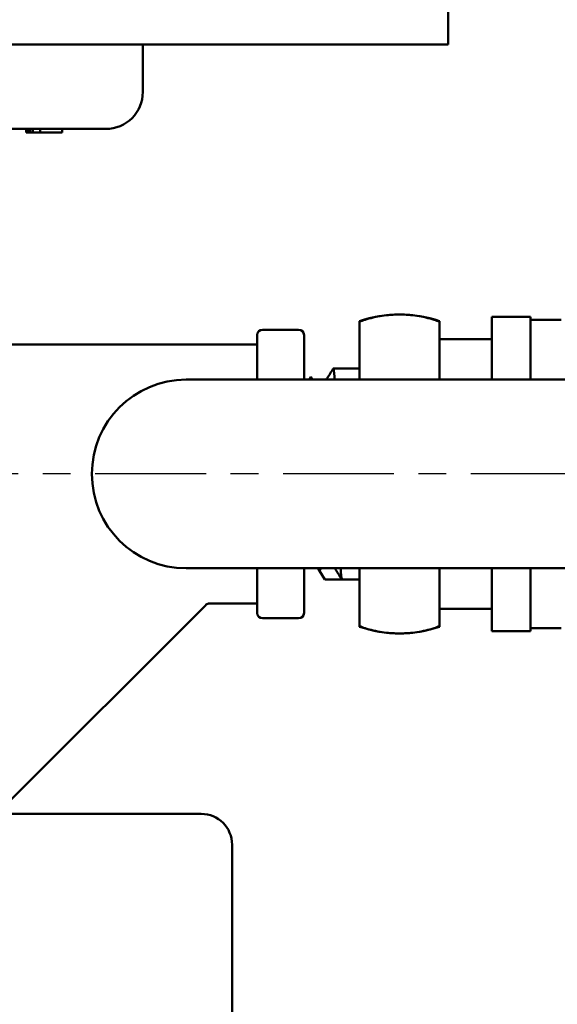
# Model space of a CAD drawing. Header units: inches. Extents: x 0.1 to 33.9, y 0.6 to 21.4.
# Tile 9 of 82: x 10.2 to 12.4, y 3.5 to 7.5. Entities that reach past the tile are written whole.
import ezdxf

# ---------------------------------------------------------------- set-up
doc = ezdxf.new("R2010")
doc.units = ezdxf.units.IN
doc.header["$MEASUREMENT"] = 0
doc.linetypes.add('CHAIN', pattern=[0.7087, 0.4724, -0.0591, 0.1181, -0.0591])
for name, color, linetype, lineweight in [('Centerline (ANSI)', 7, 'Continuous', 25), ('Dimension (ANSI)', 7, 'Continuous', 25), ('Visible (ANSI)', 7, 'Continuous', 50)]:
    doc.layers.add(name, color=color, linetype=linetype, lineweight=lineweight)
doc.styles.add('Note Text (ANSI)', font='tahoma.ttf')
doc.dimstyles.new('Default (ANSI)', dxfattribs={"dimtxt": 0.12, "dimasz": 0.098425, "dimexe": 0.125, "dimexo": 0.0625, "dimgap": 0.031496, "dimtad": 0, "dimtih": 1, "dimtoh": 1, "dimrnd": 1e-08, "dimzin": 4, "dimdsep": 46, "dimtxsty": 'Note Text (ANSI)', "dimcen": 0.09, "dimdle": 0.393701, "dimclrd": 256, "dimclre": 256, "dimclrt": 256, "dimadec": 0, "dimazin": 1, "dimtfac": 1, "dimtofl": 0, "dimtmove": 0, "dimatfit": 3, "dimfxl": 1, "dimtolj": 1, "dimtzin": 4, "dimlwd": -1, "dimlwe": -1, "dimarcsym": 0})

# ---------------------------------------------------------------- blocks, each defined once
blk = doc.blocks.new('*D7')
at = {"layer": 'Defpoints', "color": 0, "transparency": 16777216}
for p in [(9.9454, 11.5564), (17.6262, 11.5564), (17.8161, 5.6379)]:
    blk.add_point(p, dxfattribs=at)
at = {"layer": 'Dimension (ANSI)', "transparency": 16777216}
for p, q in [((10.0079, 11.5564), (17.7512, 11.5564)), ((17.6262, 11.4579), (17.6262, 8.6911)), ((17.6262, 5.7363), (17.6262, 8.5031))]:
    blk.add_line(p, q, dxfattribs=at)
for points in [[(17.6098, 11.4579), (17.6426, 11.4579), (17.6262, 11.5564)], [(17.6098, 5.7363), (17.6426, 5.7363), (17.6262, 5.6379)]]:
    blk.add_solid(points, dxfattribs=at)
at = {"layer": 'Dimension (ANSI)', "transparency": 16777216, "insert": (17.4746, 8.6596), "char_height": 0.12, "attachment_point": 1, "style": 'Note Text (ANSI)'}
blk.add_mtext('\\A1;5.92', dxfattribs=at)
blk = doc.blocks.new('*D8')
at = {"layer": 'Defpoints', "color": 0, "transparency": 16777216}
for p in [(9.9454, 11.5564), (18.5, 11.5564), (16.9252, 4.5759)]:
    blk.add_point(p, dxfattribs=at)
at = {"layer": 'Dimension (ANSI)', "transparency": 16777216}
for p, q in [((10.0079, 11.5564), (18.625, 11.5564)), ((18.5, 11.4579), (18.5, 8.1604)), ((18.5, 4.6743), (18.5, 7.9719)), ((16.9877, 4.5759), (18.625, 4.5759))]:
    blk.add_line(p, q, dxfattribs=at)
for points in [[(18.4836, 11.4579), (18.5164, 11.4579), (18.5, 11.5564)], [(18.4836, 4.6743), (18.5164, 4.6743), (18.5, 4.5759)]]:
    blk.add_solid(points, dxfattribs=at)
at = {"layer": 'Dimension (ANSI)', "transparency": 16777216, "insert": (18.3463, 8.1289), "char_height": 0.12, "attachment_point": 1, "style": 'Note Text (ANSI)'}
blk.add_mtext('\\A1;6.98', dxfattribs=at)

msp = doc.modelspace()

# ---------------------------------------------------------------- linework, layer by layer
at = {"layer": 'Centerline (ANSI)', "linetype": 'CHAIN', "ltscale": 0.952448}
msp.add_line((17.8161, 5.6379), (5.9769, 5.6379), dxfattribs=at)
at = {"layer": 'Visible (ANSI)'}
for p, q in [((11.9362, 7.5799), (11.9362, 7.3799)), ((11.8006, 7.3799), (8.6459, 7.3799)), ((10.698, 7.1869), (10.698, 7.3799)), ((11.9362, 7.3799), (11.8006, 7.3799)), ((10.548, 7.0369), (8.5979, 7.0369)), ((10.2241, 7.0369), (10.2241, 7.0219)), ((10.2241, 7.0369), (10.2241, 7.0219)), ((10.2293, 7.0369), (10.2293, 7.0219)), ((10.2299, 7.0369), (10.2299, 7.0219)), ((10.2341, 7.0369), (10.2341, 7.0219)), ((10.2351, 7.0369), (10.2351, 7.0219)), ((10.2362, 7.0369), (10.2362, 7.0219)), ((10.2369, 7.0369), (10.2369, 7.0219)), ((10.2375, 7.0369), (10.2375, 7.0219)), ((10.2391, 7.0369), (10.2391, 7.0219)), ((10.241, 7.0369), (10.241, 7.0219)), ((10.2412, 7.0369), (10.2412, 7.0219)), ((10.2519, 7.0369), (10.2519, 7.0219)), ((10.2817, 7.0369), (10.2817, 7.0219)), ((10.3705, 7.0369), (10.3705, 7.0219)), ((10.2242, 7.0219), (10.2241, 7.0219)), ((10.2241, 7.0219), (10.2241, 7.0219)), ((10.2293, 7.0219), (10.2242, 7.0219)), ((10.2299, 7.0219), (10.2293, 7.0219)), ((10.23, 7.0219), (10.2299, 7.0219)), ((10.2341, 7.0219), (10.23, 7.0219)), ((10.2351, 7.0219), (10.2341, 7.0219)), ((10.2362, 7.0219), (10.2351, 7.0219)), ((10.2369, 7.0219), (10.2362, 7.0219)), ((10.2375, 7.0219), (10.2369, 7.0219)), ((10.2391, 7.0219), (10.2375, 7.0219)), ((10.241, 7.0219), (10.2391, 7.0219)), ((10.2412, 7.0219), (10.241, 7.0219)), ((10.2519, 7.0219), (10.2412, 7.0219)), ((10.2412, 7.0219), (10.2412, 7.0219)), ((10.2817, 7.0219), (10.2519, 7.0219)), ((10.2889, 7.0219), (10.2817, 7.0219)), ((10.2964, 7.0219), (10.2889, 7.0219)), ((10.3324, 7.0219), (10.2964, 7.0219)), ((10.3705, 7.0219), (10.3324, 7.0219)), ((12.1144, 6.0204), (12.1144, 6.2754)), ((12.1144, 6.2754), (12.2706, 6.2754)), ((12.2706, 6.0204), (12.2706, 6.2754)), ((11.5769, 6.2572), (11.5769, 6.2546)), ((11.5769, 6.0204), (11.5769, 6.2546)), ((11.9019, 6.2546), (11.9019, 6.2572)), ((11.9019, 6.2546), (11.9019, 6.0204)), ((12.2706, 6.2629), (12.3956, 6.2629)), ((11.1619, 6.0204), (11.1619, 6.2011)), ((11.1836, 6.2229), (11.3301, 6.2229)), ((11.3519, 6.2011), (11.3519, 6.0204)), ((9.3519, 6.1629), (11.1619, 6.1629)), ((11.9019, 6.1847), (12.1144, 6.1847)), ((11.3751, 6.0235), (11.3793, 6.0301)), ((11.3803, 6.0301), (11.3837, 6.0248)), ((11.4712, 6.066), (11.5769, 6.066)), ((10.8737, 6.0204), (13.3407, 6.0204)), ((13.3407, 5.2554), (10.8737, 5.2554)), ((11.1619, 5.0746), (11.1619, 5.2554)), ((11.3519, 5.2554), (11.3519, 5.0746)), ((11.4143, 5.245), (11.4101, 5.2516)), ((11.4148, 5.2446), (11.4181, 5.25)), ((11.4365, 5.2097), (11.4148, 5.2446)), ((11.4181, 5.25), (11.4215, 5.2554)), ((11.5769, 5.0211), (11.5769, 5.2554)), ((11.9019, 5.2554), (11.9019, 5.0211)), ((12.1144, 5.0004), (12.1144, 5.2554)), ((12.2706, 5.0004), (12.2706, 5.2554)), ((11.5058, 5.2097), (11.4365, 5.2097)), ((11.5058, 5.2097), (11.5769, 5.2097)), ((10.9684, 5.1129), (11.1619, 5.1129)), ((10.1302, 4.2838), (10.953, 5.1065)), ((11.9019, 5.091), (12.1144, 5.091)), ((11.1836, 5.0529), (11.3301, 5.0529)), ((11.5769, 5.0211), (11.5769, 5.0185)), ((11.9019, 5.0185), (11.9019, 5.0211)), ((12.1144, 5.0004), (12.2706, 5.0004)), ((12.2706, 5.0129), (12.3956, 5.0129)), ((10.1541, 4.2599), (10.935, 4.2599)), ((11.06, 4.1349), (11.06, 3.2599))]:
    msp.add_line(p, q, dxfattribs=at)
for centre, radius, start, end in [((10.548, 7.1869), 0.15, 270, 0), ((11.7394, 5.7844), 0.5, 71.0344, 108.9656), ((11.1836, 6.2011), 0.0218, 90, 180), ((11.3301, 6.2011), 0.0218, 0, 90), ((10.8737, 5.6379), 0.3825, 90, 270), ((11.1836, 5.0746), 0.0218, 180, 270), ((11.3301, 5.0746), 0.0218, 270, 0), ((11.7394, 5.4914), 0.5, 251.0344, 288.9656), ((10.935, 4.1349), 0.125, 0, 90)]:
    msp.add_arc(centre, radius, start, end, dxfattribs=at)
for points, knots in [([(11.9019, 6.2546), (11.8945, 6.2577), (11.8869, 6.2605), (11.8693, 6.2663), (11.8578, 6.2696), (11.8337, 6.2752), (11.8212, 6.2776), (11.7882, 6.2824), (11.7617, 6.2844), (11.7171, 6.2844), (11.6906, 6.2824), (11.6575, 6.2776), (11.6451, 6.2752), (11.621, 6.2696), (11.6095, 6.2663), (11.5919, 6.2605), (11.5843, 6.2577), (11.5769, 6.2546)], [0.6999102, 0.6999102, 0.6999102, 0.6999102, 0.7678673, 0.7678673, 0.860279, 0.860279, 0.9526908, 0.9526908, 1.1227552, 1.1227552, 1.2928197, 1.2928197, 1.3852314, 1.3852314, 1.4776431, 1.4776431, 1.5456002, 1.5456002, 1.5456002, 1.5456002]), ([(11.3823, 6.0204), (11.3816, 6.0264), (11.3808, 6.0298), (11.3798, 6.0307), (11.3795, 6.0306), (11.3793, 6.0301)], [2.9181544, 2.9181544, 2.9181544, 2.9181544, 3.1220486, 3.1220486, 3.1918669, 3.1918669, 3.1918669, 3.1918669]), ([(11.4707, 6.0656), (11.4709, 6.0659), (11.4711, 6.0661), (11.4727, 6.0653), (11.4741, 6.0538), (11.4758, 6.0284), (11.4761, 6.0245), (11.4763, 6.0204)], [51.3779652, 51.3779652, 51.3779652, 51.3779652, 51.4351337, 51.4351337, 51.8602174, 51.8602174, 51.9310118, 51.9310118, 51.9310118, 51.9310118]), ([(11.5006, 5.2554), (11.5009, 5.2514), (11.5011, 5.2476), (11.5021, 5.2328), (11.5028, 5.2242), (11.5043, 5.2127), (11.505, 5.2097), (11.5058, 5.2097)], [54.3427008, 54.3427008, 54.3427008, 54.3427008, 54.4107199, 54.4107199, 54.6303291, 54.6303291, 54.8499382, 54.8499382, 54.8499382, 54.8499382]), ([(10.9684, 5.1129), (10.966, 5.1129), (10.9636, 5.1125), (10.9592, 5.111), (10.9571, 5.1099), (10.9545, 5.1079), (10.9537, 5.1072), (10.953, 5.1065)], [0, 0, 0, 0, 0.01788384, 0.01788384, 0.03547684, 0.03547684, 0.04322855, 0.04322855, 0.04322855, 0.04322855]), ([(11.5769, 5.0211), (11.5843, 5.0181), (11.5919, 5.0153), (11.6095, 5.0095), (11.621, 5.0062), (11.6451, 5.0005), (11.6575, 4.9982), (11.6906, 4.9933), (11.7171, 4.9914), (11.7617, 4.9914), (11.7882, 4.9933), (11.8212, 4.9982), (11.8337, 5.0005), (11.8578, 5.0062), (11.8693, 5.0095), (11.8869, 5.0153), (11.8945, 5.0181), (11.9019, 5.0211)], [2.9454207, 2.9454207, 2.9454207, 2.9454207, 3.0133777, 3.0133777, 3.1057895, 3.1057895, 3.1982012, 3.1982012, 3.3682656, 3.3682656, 3.5383301, 3.5383301, 3.6307418, 3.6307418, 3.7231536, 3.7231536, 3.7911106, 3.7911106, 3.7911106, 3.7911106])]:
    msp.add_open_spline(points, degree=3, knots=knots, dxfattribs=at)
for points in [[(11.4451, 6.0248), (11.4537, 6.0384), (11.4622, 6.052), (11.4707, 6.0656)], [(11.3732, 6.0204), (11.3738, 6.0214), (11.3745, 6.0225), (11.3751, 6.0235)], [(11.3837, 6.0248), (11.3846, 6.0233), (11.3855, 6.0218), (11.3864, 6.0204)], [(11.4424, 6.0204), (11.4433, 6.0218), (11.4442, 6.0233), (11.4451, 6.0248)], [(11.4101, 5.2516), (11.4093, 5.2529), (11.4086, 5.2541), (11.4078, 5.2554)], [(11.4148, 5.2446), (11.4139, 5.2446), (11.413, 5.2482), (11.4122, 5.2554)], [(11.4801, 5.2504), (11.4791, 5.252), (11.4781, 5.2537), (11.477, 5.2554)], [(11.5053, 5.2101), (11.4969, 5.2235), (11.4885, 5.237), (11.4801, 5.2504)]]:
    msp.add_open_spline(points, degree=3, dxfattribs=at)

# ---------------------------------------------------------------- dimensions: what is measured, and where the dimension line sits
at = {"layer": 'Dimension (ANSI)'}
for base, p1, override, picture, middle in [((17.6262, 11.5564), (17.8161, 5.6379), {"dimgap": 0.031496, "dimdec": 2, "dimse1": 1, "dimtol": 0, "dimlim": 0, "dimtp": 0, "dimtm": 0, "dimtdec": 2, "dimatfit": 1}, '*D7', (17.6262, 8.5971)), ((18.5, 11.5564), (16.9252, 4.5759), {"dimgap": 0.031496, "dimdec": 2, "dimtol": 0, "dimlim": 0, "dimtp": 0, "dimtm": 0, "dimtdec": 2, "dimatfit": 1}, '*D8', (18.5, 8.0661))]:
    dim = msp.add_linear_dim(base=base, p1=p1, p2=(9.9454, 11.5564), angle=90, dimstyle='Default (ANSI)', override=override, dxfattribs=at)
    dim.commit()
    dim.dimension.update_dxf_attribs({"geometry": picture, "text_midpoint": middle, "dimtype": 160})

doc.saveas('drawing.dxf')
